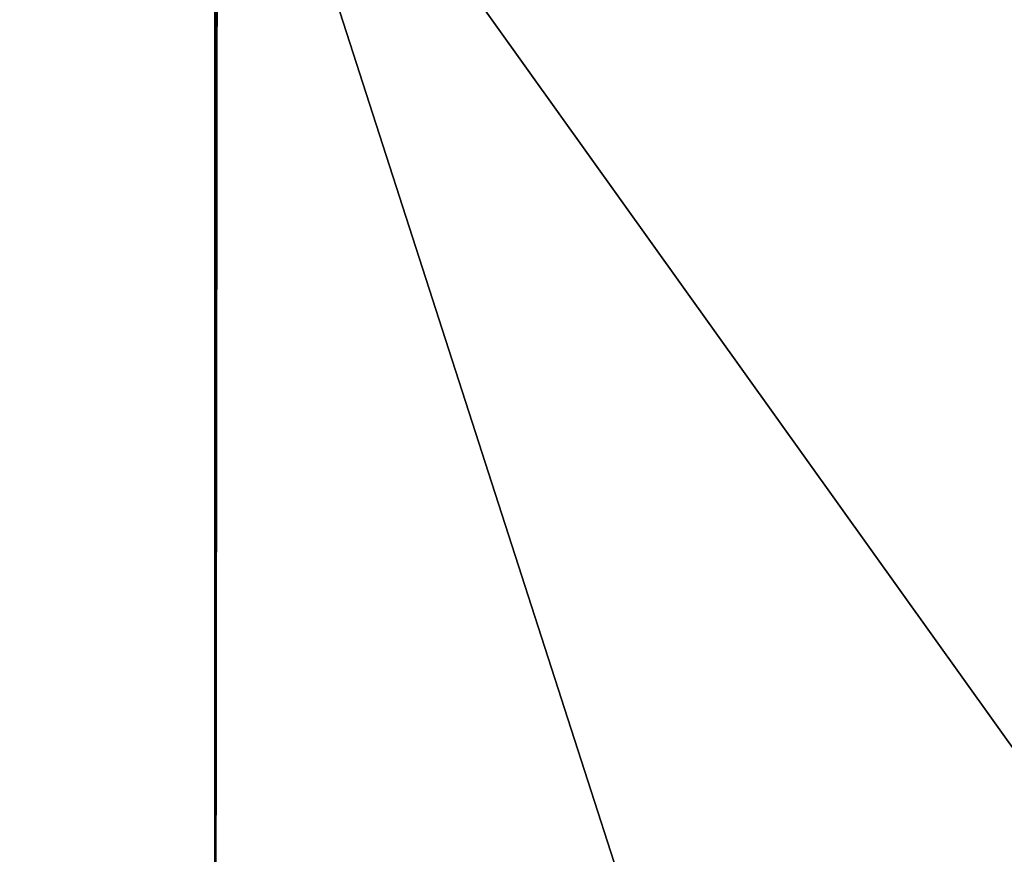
# Model space of a CAD drawing. Extents: x -0.5 to 19.9, y -0.4 to 1.1.
# Tile 30 of 53: x 0.0002 to 0.0306, y -0.3008 to -0.2751. Entities that reach past the tile are written whole.
import ezdxf

# ---------------------------------------------------------------- set-up
doc = ezdxf.new("R2010")
doc.units = 0
doc.layers.get('0').update_dxf_attribs({"color": 13, "linetype": 'CONTINUOUS'})

# ---------------------------------------------------------------- blocks, each defined once
blk = doc.blocks.new('GROUP1_1')
for p, q in [((0.006226, -0.352307, 0.970121), (0.006332, -0.263099, 0.97012)), ((0.006256, -0.263099, 1.790316), (0.006256, -0.303434, 1.790346)), ((0.00626, -0.263099, 1.746627), (0.006257, -0.303434, 1.746627)), ((0.006284, -0.303487, 1.045778), (0.006332, -0.263099, 0.97012)), ((0.006284, -0.303487, 1.045778), (0.006325, -0.263099, 1.045778))]:
    blk.add_line(p, q)
at = {"color": 7}
mesh = blk.add_polyface(dxfattribs=at)
corners = [(0.389178, -0.263099, 0.691213), (-0.388256, -0.352307, 0.691243), (-0.388256, -0.263099, 0.691245), (0.389178, -0.352307, 0.691213)]
mesh.append_faces([[corners[k] for k in face] for face in [(0, 1, 2), (1, 0, 3)]], dxfattribs={"vtx0": -1, "color": 7})
mesh = blk.add_polyface(dxfattribs=at)
corners = [(0.389178, -0.263099, 0.024506), (-0.388256, -0.352307, 0.024536), (-0.388256, -0.263099, 0.024537), (0.389178, -0.352307, 0.024505)]
mesh.append_faces([[corners[k] for k in face] for face in [(0, 1, 2), (1, 0, 3)]], dxfattribs={"vtx0": -1, "color": 7})
mesh = blk.add_polyface(dxfattribs=at)
corners = [(0.006332, -0.263099, 0.97012), (0.035114, -0.352307, 0.970121), (0.006226, -0.352307, 0.970121), (0.035114, -0.263099, 0.97012)]
mesh.append_faces([[corners[k] for k in face] for face in [(0, 1, 2), (1, 0, 3)]], dxfattribs={"vtx0": -1, "color": 7})
mesh = blk.add_polyface(dxfattribs=at)
corners = [(0.006284, -0.303487, 1.045778), (0.006226, -0.352307, 0.970121), (0.006228, -0.352307, 1.045778), (0.006332, -0.263099, 0.97012)]
mesh.append_faces([[corners[k] for k in face] for face in [(0, 1, 2), (1, 0, 3)]], dxfattribs={"vtx0": -1, "color": 7})
mesh = blk.add_polyface(dxfattribs=at)
corners = [(0.035114, -0.303434, 1.790344), (0.006256, -0.263099, 1.790316), (0.006256, -0.303434, 1.790346), (0.035114, -0.263099, 1.790316)]
mesh.append_faces([[corners[k] for k in face] for face in [(0, 1, 2), (1, 0, 3)]], dxfattribs={"vtx0": -1, "color": 7})
mesh = blk.add_polyface(dxfattribs=at)
corners = [(0.006256, -0.263099, 1.790316), (0.006257, -0.303434, 1.746627), (0.006256, -0.303434, 1.790346), (0.00626, -0.263099, 1.746627)]
mesh.append_faces([[corners[k] for k in face] for face in [(0, 1, 2), (1, 0, 3)]], dxfattribs={"vtx0": -1, "color": 7})
mesh = blk.add_polyface(dxfattribs=at)
corners = [(0.006332, -0.263099, 0.97012), (0.006284, -0.303487, 1.045778), (0.006325, -0.263099, 1.045778)]
mesh.append_faces([[corners[k] for k in face] for face in [(0, 1, 2)]], dxfattribs={"color": 7})
mesh = blk.add_polyface(dxfattribs=at)
corners = [(0.389178, -0.341204, 0.901774), (-0.388256, -0.268603, 0.957428), (-0.388256, -0.341204, 0.901774), (0.389178, -0.268603, 0.957428)]
mesh.append_faces([[corners[k] for k in face] for face in [(0, 1, 2), (1, 0, 3)]], dxfattribs={"vtx0": -1, "color": 7})
mesh = blk.add_polyface(dxfattribs=at)
corners = [(0.389178, -0.341204, 0.621646), (-0.388256, -0.268603, 0.6773), (-0.388256, -0.341204, 0.621646), (0.389178, -0.268603, 0.6773)]
mesh.append_faces([[corners[k] for k in face] for face in [(0, 1, 2), (1, 0, 3)]], dxfattribs={"vtx0": -1, "color": 7})
blk = doc.blocks.new('GROUP0_1')
at = {"color": 7}
blk.add_blockref('GROUP1_1', (0, 0), dxfattribs=at)

msp = doc.modelspace()

# ---------------------------------------------------------------- block references
at = {"color": 7}
msp.add_blockref('GROUP0_1', (0, 0), dxfattribs=at)

doc.saveas('drawing.dxf')
